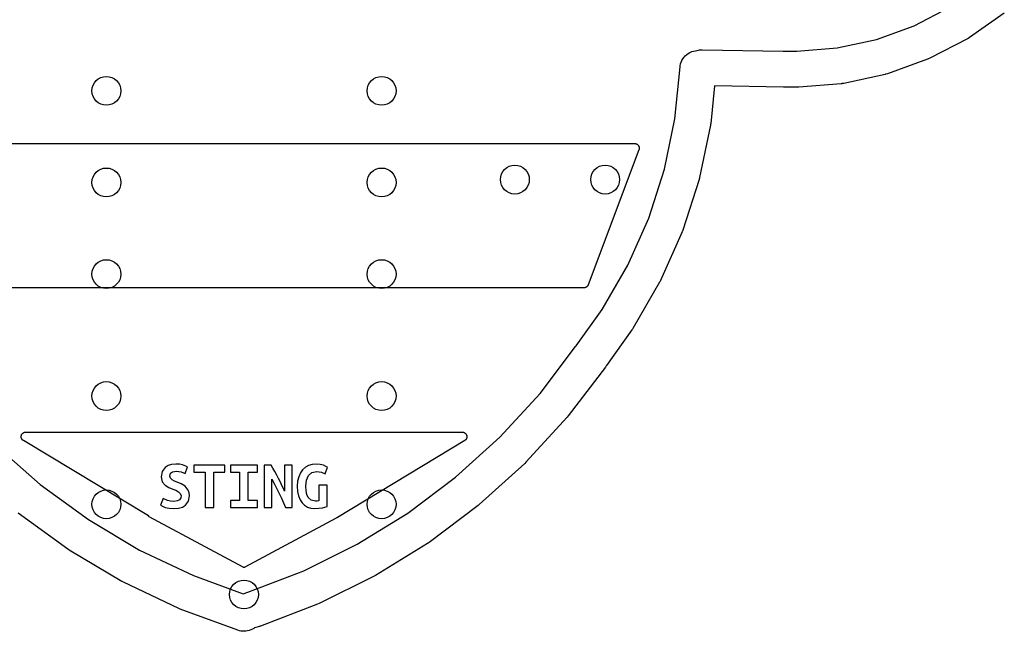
# Model space of a CAD drawing. Extents: x 4.86 to 6.83, y -5.61 to -2.67.
# Tile 2 of 17: x 5.6 to 6.68, y -5.61 to -4.94. Entities that reach past the tile are written whole.
import ezdxf

# ---------------------------------------------------------------- set-up
doc = ezdxf.new("R2010")
doc.units = 0
doc.header["$MEASUREMENT"] = 0
doc.layers.add('BLACK', color=7, linetype='CONTINUOUS')

msp = doc.modelspace()

# ---------------------------------------------------------------- linework, layer by layer
at = {"layer": 'BLACK', "linetype": 'CONTINUOUS'}
for p, q in [((6.57694, -4.95024), (6.61576, -4.93008)), ((6.67524, -4.93643), (6.6373, -4.96306)), ((6.5358, -4.9651), (6.57694, -4.95024)), ((6.49306, -4.97439), (6.5358, -4.9651)), ((6.63507, -4.96441), (6.59394, -4.98578)), ((6.63542, -4.96419), (6.63507, -4.96441)), ((6.63579, -4.96401), (6.63542, -4.96419)), ((6.6373, -4.96306), (6.63579, -4.96401)), ((6.33078, -4.98037), (6.3326, -4.97935)), ((6.3326, -4.97935), (6.33452, -4.97852)), ((6.33452, -4.97852), (6.33652, -4.9779)), ((6.33652, -4.9779), (6.33858, -4.97749)), ((6.33858, -4.97749), (6.34034, -4.97734)), ((6.34034, -4.97734), (6.34293, -4.9766)), ((6.34293, -4.9766), (6.34582, -4.97636)), ((6.34582, -4.97636), (6.43413, -4.97786)), ((6.43413, -4.97786), (6.44904, -4.97797)), ((6.44904, -4.97797), (6.49306, -4.97439)), ((6.32232, -4.99194), (6.32296, -4.98995)), ((6.32296, -4.98995), (6.32381, -4.98804)), ((6.32381, -4.98804), (6.32486, -4.98622)), ((6.32486, -4.98622), (6.3261, -4.98453)), ((6.3261, -4.98453), (6.3275, -4.98298)), ((6.3275, -4.98298), (6.32907, -4.98159)), ((6.32907, -4.98159), (6.33078, -4.98037)), ((6.59155, -4.98683), (6.54795, -5.00258)), ((6.59192, -4.98666), (6.59155, -4.98683)), ((6.59232, -4.98653), (6.59192, -4.98666)), ((6.59394, -4.98578), (6.59232, -4.98653)), ((6.59394, -4.98578), (6.59394, -4.98578)), ((6.59394, -4.98578), (6.59394, -4.98578)), ((6.31616, -5.0519), (6.32175, -4.99505)), ((6.32175, -4.99505), (6.32189, -4.994)), ((6.32189, -4.994), (6.32232, -4.99194)), ((6.54544, -5.0033), (6.50014, -5.01314)), ((6.54584, -5.00318), (6.54544, -5.0033)), ((6.54624, -5.0031), (6.54584, -5.00318)), ((6.54795, -5.00258), (6.54624, -5.0031)), ((6.35926, -5.01597), (6.35524, -5.0568)), ((6.43453, -5.01724), (6.35926, -5.01597)), ((6.43462, -5.01723), (6.43453, -5.01724)), ((6.44961, -5.01735), (6.43462, -5.01723)), ((6.44968, -5.01735), (6.44961, -5.01735)), ((6.45136, -5.01729), (6.44968, -5.01735)), ((6.49756, -5.01352), (6.45136, -5.01729)), ((6.49797, -5.01346), (6.49756, -5.01352)), ((6.49838, -5.01344), (6.49797, -5.01346)), ((6.50014, -5.01314), (6.49838, -5.01344)), ((6.50014, -5.01314), (6.50014, -5.01314)), ((6.50014, -5.01314), (6.50014, -5.01314)), ((6.30477, -5.1068), (6.31616, -5.0519)), ((6.35492, -5.05887), (6.3431, -5.11582)), ((6.355, -5.05836), (6.35492, -5.05887)), ((6.3551, -5.05786), (6.355, -5.05836)), ((6.35524, -5.0568), (6.3551, -5.05786)), ((5.4206, -5.07874), (6.27231, -5.07874)), ((6.27699, -5.0855), (6.22169, -5.23298)), ((6.27231, -5.07874), (6.27238, -5.07874)), ((6.27238, -5.07874), (6.27277, -5.07878)), ((6.27277, -5.07878), (6.27316, -5.07881)), ((6.27316, -5.07881), (6.27325, -5.07884)), ((6.27325, -5.07884), (6.27335, -5.07885)), ((6.27335, -5.07885), (6.27372, -5.07897)), ((6.27372, -5.07897), (6.2741, -5.07907)), ((6.2741, -5.07907), (6.27419, -5.07911)), ((6.27419, -5.07911), (6.27428, -5.07914)), ((6.27428, -5.07914), (6.27462, -5.07933)), ((6.27462, -5.07933), (6.27497, -5.07951)), ((6.27497, -5.07951), (6.27505, -5.07957)), ((6.27505, -5.07957), (6.27514, -5.07961)), ((6.27514, -5.07961), (6.27544, -5.07987)), ((6.27544, -5.07987), (6.27575, -5.0801)), ((6.27575, -5.0801), (6.27581, -5.08018)), ((6.27581, -5.08018), (6.27588, -5.08024)), ((6.27588, -5.08024), (6.27613, -5.08055)), ((6.27613, -5.08055), (6.27639, -5.08084)), ((6.27639, -5.08084), (6.27643, -5.08093)), ((6.27643, -5.08093), (6.2765, -5.081)), ((6.2765, -5.081), (6.27668, -5.08135)), ((6.27668, -5.08135), (6.27687, -5.08169)), ((6.27687, -5.08169), (6.2769, -5.08178)), ((6.2769, -5.08178), (6.27695, -5.08187)), ((6.27695, -5.08187), (6.27706, -5.08224)), ((6.27709, -5.08512), (6.27699, -5.0855)), ((6.27706, -5.08224), (6.27718, -5.08261)), ((6.27721, -5.08475), (6.27709, -5.08512)), ((6.27718, -5.08261), (6.2772, -5.08271)), ((6.2772, -5.08271), (6.27722, -5.0828)), ((6.27722, -5.08465), (6.27721, -5.08475)), ((6.27722, -5.0828), (6.27726, -5.08319)), ((6.27725, -5.08455), (6.27722, -5.08465)), ((6.27727, -5.08416), (6.27725, -5.08455)), ((6.27726, -5.08319), (6.27731, -5.08358)), ((6.27731, -5.08378), (6.27727, -5.08416)), ((6.27731, -5.08358), (6.2773, -5.08368)), ((6.2773, -5.08368), (6.27731, -5.08378)), ((6.2876, -5.16018), (6.30477, -5.1068)), ((6.34257, -5.11785), (6.32476, -5.17323)), ((6.3427, -5.11735), (6.34257, -5.11785)), ((6.34286, -5.11686), (6.3427, -5.11735)), ((6.3431, -5.11582), (6.34286, -5.11686)), ((6.26487, -5.21143), (6.2876, -5.16018)), ((6.32402, -5.17518), (6.30043, -5.22836)), ((6.3242, -5.1747), (6.32402, -5.17518)), ((6.32441, -5.17423), (6.3242, -5.1747)), ((6.32476, -5.17323), (6.32441, -5.17423)), ((6.23677, -5.26005), (6.26487, -5.21143)), ((6.21701, -5.23622), (5.47591, -5.23622)), ((6.21707, -5.23621), (6.21701, -5.23622)), ((6.21713, -5.23622), (6.21707, -5.23621)), ((6.21756, -5.23617), (6.21713, -5.23622)), ((6.21798, -5.23613), (6.21756, -5.23617)), ((6.21804, -5.23611), (6.21798, -5.23613)), ((6.2181, -5.2361), (6.21804, -5.23611)), ((6.21851, -5.23597), (6.2181, -5.2361)), ((6.21891, -5.23584), (6.21851, -5.23597)), ((6.21897, -5.23581), (6.21891, -5.23584)), ((6.21903, -5.23579), (6.21897, -5.23581)), ((6.2194, -5.23559), (6.21903, -5.23579)), ((6.21977, -5.23539), (6.2194, -5.23559)), ((6.21982, -5.23535), (6.21977, -5.23539)), ((6.21988, -5.23531), (6.21982, -5.23535)), ((6.2202, -5.23504), (6.21988, -5.23531)), ((6.22053, -5.23477), (6.2202, -5.23504)), ((6.22057, -5.23472), (6.22053, -5.23477)), ((6.22062, -5.23468), (6.22057, -5.23472)), ((6.22088, -5.23434), (6.22062, -5.23468)), ((6.22115, -5.23402), (6.22088, -5.23434)), ((6.22118, -5.23396), (6.22115, -5.23402)), ((6.22122, -5.23391), (6.22118, -5.23396)), ((6.22141, -5.23353), (6.22122, -5.23391)), ((6.22162, -5.23316), (6.22141, -5.23353)), ((6.22164, -5.2331), (6.22162, -5.23316)), ((6.22166, -5.23304), (6.22164, -5.2331)), ((6.22169, -5.23298), (6.22166, -5.23304)), ((6.29948, -5.23022), (6.27037, -5.28059)), ((6.29971, -5.22976), (6.29948, -5.23022)), ((6.29997, -5.22932), (6.29971, -5.22976)), ((6.30043, -5.22836), (6.29997, -5.22932)), ((6.20842, -5.29954), (6.23677, -5.26005)), ((6.26932, -5.28222), (6.24155, -5.3209)), ((6.26956, -5.28185), (6.26932, -5.28222)), ((6.26982, -5.28149), (6.26956, -5.28185)), ((6.27037, -5.28059), (6.26982, -5.28149)), ((6.16917, -5.35139), (6.20797, -5.30024)), ((6.20797, -5.30024), (6.20842, -5.29954)), ((6.24035, -5.3227), (6.19999, -5.37591)), ((6.24138, -5.3212), (6.24035, -5.3227)), ((6.24155, -5.3209), (6.24138, -5.3212)), ((6.1253, -5.39931), (6.16917, -5.35139)), ((6.19999, -5.37591), (6.19887, -5.37726)), ((6.19882, -5.37731), (6.15372, -5.42657)), ((6.19884, -5.37728), (6.19882, -5.37731)), ((6.19887, -5.37726), (6.19884, -5.37728)), ((5.60356, -5.39867), (5.6036, -5.39829)), ((5.6036, -5.39829), (5.60362, -5.39792)), ((5.60362, -5.39792), (5.60365, -5.39781)), ((5.60365, -5.39781), (5.60366, -5.3977)), ((5.60366, -5.3977), (5.60377, -5.39734)), ((5.60377, -5.39734), (5.60387, -5.39697)), ((5.60387, -5.39697), (5.60392, -5.39687)), ((5.60392, -5.39687), (5.60395, -5.39676)), ((5.60395, -5.39676), (5.60413, -5.39643)), ((5.60413, -5.39643), (5.60429, -5.39609)), ((5.60429, -5.39609), (5.60436, -5.396)), ((5.60436, -5.396), (5.60441, -5.3959)), ((5.60441, -5.3959), (5.60465, -5.39561)), ((5.60465, -5.39561), (5.60488, -5.39531)), ((5.60488, -5.39531), (5.60496, -5.39524)), ((5.60496, -5.39524), (5.60504, -5.39515)), ((5.60504, -5.39515), (5.60533, -5.39492)), ((5.60533, -5.39492), (5.60561, -5.39466)), ((5.60561, -5.39466), (5.60571, -5.39461)), ((5.60571, -5.39461), (5.60579, -5.39454)), ((5.60579, -5.39454), (5.60612, -5.39436)), ((5.60612, -5.39436), (5.60645, -5.39417)), ((5.60645, -5.39417), (5.60655, -5.39413)), ((5.60655, -5.39413), (5.60665, -5.39408)), ((5.60665, -5.39408), (5.60701, -5.39397)), ((5.60701, -5.39397), (5.60737, -5.39384)), ((5.60737, -5.39384), (5.60748, -5.39383)), ((5.60748, -5.39383), (5.60759, -5.3938)), ((5.60759, -5.3938), (5.60796, -5.39376)), ((5.60796, -5.39376), (5.60834, -5.39371)), ((5.60834, -5.39371), (5.60845, -5.39371)), ((5.60845, -5.39371), (5.60856, -5.3937)), ((5.60856, -5.3937), (6.08444, -5.3937)), ((6.08444, -5.3937), (6.08451, -5.3937)), ((6.08451, -5.3937), (6.08462, -5.39371)), ((6.08462, -5.39371), (6.08472, -5.39371)), ((6.08472, -5.39371), (6.0851, -5.39377)), ((6.0851, -5.39377), (6.08548, -5.39381)), ((6.08548, -5.39381), (6.08558, -5.39384)), ((6.08558, -5.39384), (6.08569, -5.39386)), ((6.08569, -5.39386), (6.08605, -5.39399)), ((6.08605, -5.39399), (6.08641, -5.39411)), ((6.08641, -5.39411), (6.0865, -5.39416)), ((6.0865, -5.39416), (6.0866, -5.39419)), ((6.0866, -5.39419), (6.08693, -5.39439)), ((6.08693, -5.39439), (6.08727, -5.39458)), ((6.08727, -5.39458), (6.08735, -5.39464)), ((6.08735, -5.39464), (6.08744, -5.3947)), ((6.08744, -5.3947), (6.08772, -5.39496)), ((6.08772, -5.39496), (6.08801, -5.3952)), ((6.08801, -5.3952), (6.08808, -5.39529)), ((6.08808, -5.39529), (6.08816, -5.39536)), ((6.08816, -5.39536), (6.08838, -5.39566)), ((6.08838, -5.39566), (6.08862, -5.39596)), ((6.08862, -5.39596), (6.08867, -5.39606)), ((6.08867, -5.39606), (6.08874, -5.39614)), ((6.08874, -5.39614), (6.0889, -5.39649)), ((6.0889, -5.39649), (6.08908, -5.39683)), ((6.08908, -5.39683), (6.08911, -5.39693)), ((6.08911, -5.39693), (6.08915, -5.39703)), ((6.08915, -5.39703), (6.08924, -5.3974)), ((6.08924, -5.3974), (6.08935, -5.39776)), ((6.08935, -5.39776), (6.08936, -5.39787)), ((6.08936, -5.39787), (6.08939, -5.39797)), ((6.08939, -5.39797), (6.08941, -5.39835)), ((6.08941, -5.39835), (6.08944, -5.39874)), ((5.5755, -5.40803), (5.62429, -5.45092)), ((5.60357, -5.39878), (5.60356, -5.39867)), ((5.60356, -5.39889), (5.60357, -5.39878)), ((5.60361, -5.39926), (5.60356, -5.39889)), ((5.60365, -5.39964), (5.60361, -5.39926)), ((5.60368, -5.39975), (5.60365, -5.39964)), ((5.60369, -5.39986), (5.60368, -5.39975)), ((5.60382, -5.40021), (5.60369, -5.39986)), ((5.60392, -5.40057), (5.60382, -5.40021)), ((5.60398, -5.40067), (5.60392, -5.40057)), ((5.60401, -5.40078), (5.60398, -5.40067)), ((5.6042, -5.4011), (5.60401, -5.40078)), ((5.60438, -5.40144), (5.6042, -5.4011)), ((5.60445, -5.40153), (5.60438, -5.40144)), ((5.6045, -5.40162), (5.60445, -5.40153)), ((5.60475, -5.40191), (5.6045, -5.40162)), ((5.60499, -5.4022), (5.60475, -5.40191)), ((5.60507, -5.40227), (5.60499, -5.4022)), ((5.60515, -5.40236), (5.60507, -5.40227)), ((5.60545, -5.40258), (5.60515, -5.40236)), ((5.60573, -5.40283), (5.60545, -5.40258)), ((5.60583, -5.40288), (5.60573, -5.40283)), ((5.60592, -5.40295), (5.60583, -5.40288)), ((5.60598, -5.40299), (5.60592, -5.40295)), ((5.74227, -5.48499), (5.60598, -5.40299)), ((6.08703, -5.40298), (5.94824, -5.48696)), ((6.07718, -5.44296), (6.1253, -5.39931)), ((6.08711, -5.40292), (6.08703, -5.40298)), ((6.08721, -5.40287), (6.08711, -5.40292)), ((6.0875, -5.40262), (6.08721, -5.40287)), ((6.08781, -5.40239), (6.0875, -5.40262)), ((6.08788, -5.40232), (6.08781, -5.40239)), ((6.08796, -5.40225), (6.08788, -5.40232)), ((6.08821, -5.40195), (6.08796, -5.40225)), ((6.08846, -5.40167), (6.08821, -5.40195)), ((6.08852, -5.40158), (6.08846, -5.40167)), ((6.08859, -5.4015), (6.08852, -5.40158)), ((6.08877, -5.40116), (6.08859, -5.4015)), ((6.08896, -5.40083), (6.08877, -5.40116)), ((6.089, -5.40073), (6.08896, -5.40083)), ((6.08905, -5.40064), (6.089, -5.40073)), ((6.08916, -5.40027), (6.08905, -5.40064)), ((6.08929, -5.39991), (6.08916, -5.40027)), ((6.08931, -5.39981), (6.08929, -5.39991)), ((6.08934, -5.39971), (6.08931, -5.39981)), ((6.08938, -5.39933), (6.08934, -5.39971)), ((6.08943, -5.39895), (6.08938, -5.39933)), ((6.08944, -5.39874), (6.08943, -5.39884)), ((6.08943, -5.39884), (6.08943, -5.39895)), ((5.76365, -5.43016), (5.76047, -5.43221)), ((5.76754, -5.42894), (5.76365, -5.43016)), ((5.77213, -5.42853), (5.76754, -5.42894)), ((5.77613, -5.42877), (5.77213, -5.42853)), ((5.77959, -5.42951), (5.77613, -5.42877)), ((5.78496, -5.43168), (5.77959, -5.42951)), ((5.79193, -5.42958), (5.79193, -5.43723)), ((5.82568, -5.42958), (5.79193, -5.42958)), ((5.82568, -5.43723), (5.82568, -5.42958)), ((5.86108, -5.42958), (5.83161, -5.42958)), ((5.83161, -5.42958), (5.83161, -5.43723)), ((5.86108, -5.43723), (5.86108, -5.42958)), ((5.86851, -5.42958), (5.86851, -5.47601)), ((5.87593, -5.42958), (5.86851, -5.42958)), ((5.87803, -5.43302), (5.87593, -5.42958)), ((5.89911, -5.42958), (5.89078, -5.42958)), ((5.89078, -5.42958), (5.89078, -5.45816)), ((5.89911, -5.47601), (5.89911, -5.42958)), ((5.91681, -5.43007), (5.91338, -5.43199)), ((5.92061, -5.42892), (5.91681, -5.43007)), ((5.92468, -5.42853), (5.92061, -5.42892)), ((5.92952, -5.42894), (5.92468, -5.42853)), ((5.93323, -5.42988), (5.92952, -5.42894)), ((5.93582, -5.43101), (5.93323, -5.42988)), ((6.15243, -5.42785), (6.10296, -5.47273)), ((6.15245, -5.42783), (6.15243, -5.42785)), ((6.15248, -5.42781), (6.15245, -5.42783)), ((6.15372, -5.42657), (6.15248, -5.42781)), ((5.75729, -5.43659), (5.75623, -5.44241)), ((5.76047, -5.43221), (5.75729, -5.43659)), ((5.76546, -5.44158), (5.76627, -5.43862)), ((5.76627, -5.43862), (5.76872, -5.43685)), ((5.76872, -5.43685), (5.77281, -5.43626)), ((5.77281, -5.43626), (5.77809, -5.43701)), ((5.77809, -5.43701), (5.78226, -5.43881)), ((5.78226, -5.43881), (5.78496, -5.43168)), ((5.79193, -5.43723), (5.80416, -5.43723)), ((5.80416, -5.43723), (5.80416, -5.47601)), ((5.81346, -5.47601), (5.81346, -5.43723)), ((5.81346, -5.43723), (5.82568, -5.43723)), ((5.83161, -5.43723), (5.84173, -5.43723)), ((5.84173, -5.43723), (5.84173, -5.46836)), ((5.85103, -5.46836), (5.85103, -5.43723)), ((5.85103, -5.43723), (5.86108, -5.43723)), ((5.88013, -5.43674), (5.87803, -5.43302)), ((5.8822, -5.4406), (5.88013, -5.43674)), ((5.88422, -5.44443), (5.8822, -5.4406)), ((5.90801, -5.43812), (5.90616, -5.44229)), ((5.91043, -5.43468), (5.90801, -5.43812)), ((5.91338, -5.43199), (5.91043, -5.43468)), ((5.91459, -5.44619), (5.91669, -5.44109)), ((5.91669, -5.44109), (5.92041, -5.43776)), ((5.92041, -5.43776), (5.92596, -5.43656)), ((5.92596, -5.43656), (5.93091, -5.43738)), ((5.93091, -5.43738), (5.93496, -5.43926)), ((5.93496, -5.43926), (5.93736, -5.43191)), ((5.93736, -5.43191), (5.93582, -5.43101)), ((5.62429, -5.45092), (5.67684, -5.48913)), ((5.75623, -5.44241), (5.75743, -5.44792)), ((5.75743, -5.44792), (5.76047, -5.45163)), ((5.76047, -5.45163), (5.76456, -5.45411)), ((5.76621, -5.44394), (5.76546, -5.44158)), ((5.76812, -5.44574), (5.76621, -5.44394)), ((5.77074, -5.44713), (5.76812, -5.44574)), ((5.77363, -5.44826), (5.77074, -5.44713)), ((5.77817, -5.45009), (5.77363, -5.44826)), ((5.78252, -5.45279), (5.77817, -5.45009)), ((5.87683, -5.47601), (5.87683, -5.44518)), ((5.87683, -5.44518), (5.87962, -5.45033)), ((5.87962, -5.45033), (5.88228, -5.45546)), ((5.88613, -5.4482), (5.88422, -5.44443)), ((5.88789, -5.45186), (5.88613, -5.4482)), ((5.88946, -5.45523), (5.88789, -5.45186)), ((5.90498, -5.44718), (5.90458, -5.45276)), ((5.90616, -5.44229), (5.90498, -5.44718)), ((5.91396, -5.45276), (5.91412, -5.44932)), ((5.91412, -5.44932), (5.91459, -5.44619)), ((5.93713, -5.45171), (5.92791, -5.45171)), ((5.92791, -5.45171), (5.92791, -5.46866)), ((5.93713, -5.47488), (5.93713, -5.45171)), ((6.02524, -5.48199), (6.07718, -5.44296)), ((5.76456, -5.45411), (5.76891, -5.45583)), ((5.76891, -5.45583), (5.77206, -5.45714)), ((5.77206, -5.45714), (5.77491, -5.45872)), ((5.77491, -5.45872), (5.77701, -5.46071)), ((5.77701, -5.46071), (5.77783, -5.46326)), ((5.78578, -5.45699), (5.78252, -5.45279)), ((5.78674, -5.45983), (5.78578, -5.45699)), ((5.78706, -5.46333), (5.78674, -5.45983)), ((5.88228, -5.45546), (5.88482, -5.46059)), ((5.88482, -5.46059), (5.88723, -5.46572)), ((5.89078, -5.45816), (5.88946, -5.45523)), ((5.90458, -5.45276), (5.90492, -5.45839)), ((5.90492, -5.45839), (5.90593, -5.46329)), ((5.91425, -5.45782), (5.91396, -5.45276)), ((5.91512, -5.46191), (5.91425, -5.45782)), ((5.91658, -5.46502), (5.91512, -5.46191)), ((5.75826, -5.46596), (5.75556, -5.47346)), ((5.75556, -5.47346), (5.76073, -5.47574)), ((5.76309, -5.46821), (5.75826, -5.46596)), ((5.76622, -5.46899), (5.76309, -5.46821)), ((5.76996, -5.46926), (5.76622, -5.46899)), ((5.77382, -5.46877), (5.76996, -5.46926)), ((5.77626, -5.46742), (5.77382, -5.46877)), ((5.77749, -5.46547), (5.77626, -5.46742)), ((5.77783, -5.46326), (5.77749, -5.46547)), ((5.77951, -5.4754), (5.78282, -5.47342)), ((5.78282, -5.47342), (5.786, -5.46912)), ((5.786, -5.46912), (5.78706, -5.46333)), ((5.84173, -5.46836), (5.83161, -5.46836)), ((5.83161, -5.46836), (5.83161, -5.47601)), ((5.86108, -5.46836), (5.85103, -5.46836)), ((5.86108, -5.47601), (5.86108, -5.46836)), ((5.88723, -5.46572), (5.88952, -5.47086)), ((5.88952, -5.47086), (5.89168, -5.47601)), ((5.90593, -5.46329), (5.90756, -5.46746)), ((5.90756, -5.46746), (5.90976, -5.47087)), ((5.90976, -5.47087), (5.91248, -5.47353)), ((5.91248, -5.47353), (5.91572, -5.47544)), ((5.91983, -5.46797), (5.91658, -5.46502)), ((5.92431, -5.46896), (5.91983, -5.46797)), ((5.92611, -5.46888), (5.92431, -5.46896)), ((5.92791, -5.46866), (5.92611, -5.46888)), ((6.10296, -5.47273), (6.10162, -5.47385)), ((5.65442, -5.5215), (5.6004, -5.48223)), ((5.76073, -5.47574), (5.76476, -5.47667)), ((5.76476, -5.47667), (5.76996, -5.47698)), ((5.76996, -5.47698), (5.77522, -5.47659)), ((5.77522, -5.47659), (5.77951, -5.4754)), ((5.80416, -5.47601), (5.81346, -5.47601)), ((5.83161, -5.47601), (5.86108, -5.47601)), ((5.86851, -5.47601), (5.87683, -5.47601)), ((5.89168, -5.47601), (5.89911, -5.47601)), ((5.91572, -5.47544), (5.91942, -5.4766)), ((5.91942, -5.4766), (5.92356, -5.47698)), ((5.92356, -5.47698), (5.92814, -5.47679)), ((5.92814, -5.47679), (5.93199, -5.47623)), ((5.93199, -5.47623), (5.93713, -5.47488)), ((5.96992, -5.51605), (6.02524, -5.48199)), ((6.10156, -5.47389), (6.04816, -5.51401)), ((6.10159, -5.47387), (6.10156, -5.47389)), ((6.10162, -5.47385), (6.10159, -5.47387)), ((5.67684, -5.48913), (5.73269, -5.52231)), ((5.74231, -5.48507), (5.74227, -5.48499)), ((5.74227, -5.48499), (5.74227, -5.48499)), ((5.74235, -5.48515), (5.74231, -5.48507)), ((5.7424, -5.48524), (5.74235, -5.48515)), ((5.74245, -5.48533), (5.7424, -5.48524)), ((5.7425, -5.4854), (5.74245, -5.48533)), ((5.74255, -5.48548), (5.7425, -5.4854)), ((5.74262, -5.48555), (5.74255, -5.48548)), ((5.74269, -5.48563), (5.74262, -5.48555)), ((5.74276, -5.48569), (5.74269, -5.48563)), ((5.74282, -5.48575), (5.74276, -5.48569)), ((5.7429, -5.48581), (5.74282, -5.48575)), ((5.74298, -5.48588), (5.7429, -5.48581)), ((5.74306, -5.48592), (5.74298, -5.48588)), ((5.74314, -5.48597), (5.74306, -5.48592)), ((5.74316, -5.48599), (5.74314, -5.48597)), ((5.84552, -5.5411), (5.74316, -5.48599)), ((5.94698, -5.48748), (5.84739, -5.5411)), ((5.94729, -5.4874), (5.94698, -5.48748)), ((5.9474, -5.48736), (5.94729, -5.4874)), ((5.9475, -5.48733), (5.9474, -5.48736)), ((5.94784, -5.48715), (5.9475, -5.48733)), ((5.94818, -5.48699), (5.94784, -5.48715)), ((5.94824, -5.48696), (5.94818, -5.48699)), ((5.91169, -5.54485), (5.96992, -5.51605)), ((6.04666, -5.51504), (5.98978, -5.55005)), ((6.04669, -5.51502), (6.04666, -5.51504)), ((6.04672, -5.515), (6.04669, -5.51502)), ((6.04816, -5.51401), (6.04672, -5.515)), ((5.65445, -5.52152), (5.65442, -5.5215)), ((5.65448, -5.52155), (5.65445, -5.52152)), ((5.65595, -5.52251), (5.65448, -5.52155)), ((5.71336, -5.55662), (5.65595, -5.52251)), ((5.73269, -5.52231), (5.79137, -5.5502)), ((5.8457, -5.54118), (5.84552, -5.5411)), ((5.84587, -5.54125), (5.8457, -5.54118)), ((5.84588, -5.54125), (5.84587, -5.54125)), ((5.84587, -5.54125), (5.84587, -5.54125)), ((5.84606, -5.54129), (5.84588, -5.54125)), ((5.84625, -5.54133), (5.84606, -5.54129)), ((5.84645, -5.54133), (5.84625, -5.54133)), ((5.84625, -5.54133), (5.84625, -5.54133)), ((5.84625, -5.54133), (5.84625, -5.54133)), ((5.84663, -5.54133), (5.84645, -5.54133)), ((5.84664, -5.54133), (5.84663, -5.54133)), ((5.84663, -5.54133), (5.84663, -5.54133)), ((5.84684, -5.54129), (5.84664, -5.54133)), ((5.84701, -5.54126), (5.84684, -5.54129)), ((5.84702, -5.54126), (5.84701, -5.54126)), ((5.84701, -5.54126), (5.84701, -5.54126)), ((5.84721, -5.54118), (5.84702, -5.54126)), ((5.84737, -5.54112), (5.84721, -5.54118)), ((5.84739, -5.5411), (5.84737, -5.54111)), ((5.84737, -5.54111), (5.84737, -5.54111)), ((5.84737, -5.54111), (5.84737, -5.54111)), ((5.84737, -5.54111), (5.84737, -5.54112)), ((5.85069, -5.56829), (5.91169, -5.54485)), ((5.71339, -5.55664), (5.71336, -5.55662)), ((5.71342, -5.55666), (5.71339, -5.55664)), ((5.71497, -5.55748), (5.71342, -5.55666)), ((5.77529, -5.58615), (5.71497, -5.55748)), ((5.79137, -5.5502), (5.84542, -5.57)), ((5.98819, -5.55093), (5.92833, -5.58055)), ((5.98822, -5.55092), (5.98819, -5.55093)), ((5.98825, -5.5509), (5.98822, -5.55092)), ((5.98978, -5.55005), (5.98825, -5.5509)), ((5.84542, -5.57), (5.85069, -5.56829)), ((5.92833, -5.58055), (5.92672, -5.58125)), ((5.77532, -5.58616), (5.77529, -5.58615)), ((5.77536, -5.58618), (5.77532, -5.58616)), ((5.77697, -5.58685), (5.77536, -5.58618)), ((5.83969, -5.60983), (5.77697, -5.58685)), ((5.92666, -5.58128), (5.86431, -5.60523)), ((5.92669, -5.58126), (5.92666, -5.58128)), ((5.92672, -5.58125), (5.92669, -5.58126)), ((5.84142, -5.61037), (5.83969, -5.60983)), ((5.8432, -5.61076), (5.84142, -5.61037)), ((5.84501, -5.61098), (5.8432, -5.61076)), ((5.84683, -5.61103), (5.84501, -5.61098)), ((5.84864, -5.61091), (5.84683, -5.61103)), ((5.85044, -5.61062), (5.84864, -5.61091)), ((5.85221, -5.61017), (5.85044, -5.61062)), ((5.85392, -5.60956), (5.85221, -5.61017)), ((5.85557, -5.60879), (5.85392, -5.60956)), ((5.85714, -5.60788), (5.85557, -5.60879)), ((5.85789, -5.60734), (5.85714, -5.60788)), ((5.86331, -5.60559), (5.85789, -5.60734)), ((5.86378, -5.60541), (5.86331, -5.60559)), ((5.86431, -5.60523), (5.86378, -5.60541))]:
    msp.add_line(p, q, dxfattribs=at)
at = {"layer": 'BLACK'}
for centre in [(5.69646, -5.02126), (5.99646, -5.02126), (5.69646, -5.12126), (5.99646, -5.12126), (6.14173, -5.11811), (6.24016, -5.11811), (5.69646, -5.22126), (5.99646, -5.22126), (5.69646, -5.35433), (5.99646, -5.35433), (5.69646, -5.47244), (5.99646, -5.47244), (5.84646, -5.57087)]:
    msp.add_circle(centre, 0.01575, dxfattribs=at)

doc.saveas('drawing.dxf')
